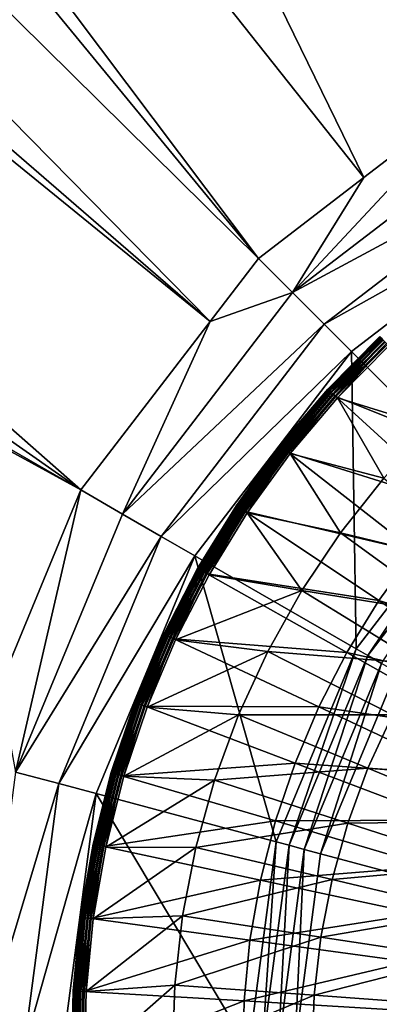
# Model space of a CAD drawing. Extents: x -922 to 922, y -424 to 424.
# Tile 44 of 71: x -39 to -26, y 2 to 39. Entities that reach past the tile are written whole.
import ezdxf

# ---------------------------------------------------------------- set-up
doc = ezdxf.new("R2010")
doc.units = 0
doc.linetypes.add('SOLIDLINE', pattern=[0])
doc.layers.add('Ablaufrosette_Modell_1', color=252, linetype='SOLIDLINE')
doc.layers.add('BE3C_Starlet_Oval_Sil_2740CFXXK', color=252, linetype='SOLIDLINE')

msp = doc.modelspace()

# ---------------------------------------------------------------- linework, layer by layer
at = {"layer": 'Ablaufrosette_Modell_1', "color": 252}
for points in [[(-25.6729, 27.324, 157.089), (-25.6769, 27.3283, 156.964), (-27.6702, 25.3081, 156.964)], [(-25.6769, 27.3283, 156.964), (-27.6517, 25.2912, 156.842), (-27.6702, 25.3081, 156.964)], [(-25.6729, 27.324, 157.089), (-27.6702, 25.3081, 156.964), (-27.6658, 25.3041, 157.089)], [(-25.648, 27.2975, 157.208), (-25.6729, 27.324, 157.089), (-27.6658, 25.3041, 157.089)], [(-25.648, 27.2975, 157.208), (-27.6658, 25.3041, 157.089), (-27.639, 25.2796, 157.208)], [(-25.6769, 27.3283, 156.964), (-25.6597, 27.31, 156.842), (-27.6517, 25.2912, 156.842)], [(-25.6597, 27.31, 156.842), (-27.6115, 25.2544, 156.729), (-27.6517, 25.2912, 156.842)], [(-25.6037, 27.2503, 157.315), (-25.648, 27.2975, 157.208), (-27.639, 25.2796, 157.208)], [(-25.6037, 27.2503, 157.315), (-27.639, 25.2796, 157.208), (-27.5913, 25.2359, 157.315)], [(-25.6597, 27.31, 156.842), (-25.6225, 27.2703, 156.729), (-27.6115, 25.2544, 156.729)], [(-25.6225, 27.2703, 156.729), (-27.5522, 25.2002, 156.634), (-27.6115, 25.2544, 156.729)], [(-25.5427, 27.1855, 157.403), (-25.6037, 27.2503, 157.315), (-27.5913, 25.2359, 157.315)], [(-25.6225, 27.2703, 156.729), (-25.5674, 27.2117, 156.634), (-27.5522, 25.2002, 156.634)], [(-25.5674, 27.2117, 156.634), (-27.4773, 25.1317, 156.561), (-27.5522, 25.2002, 156.634)], [(-25.5674, 27.2117, 156.634), (-25.4979, 27.1378, 156.561), (-27.4773, 25.1317, 156.561)], [(-25.5427, 27.1855, 157.403), (-27.5913, 25.2359, 157.315), (-27.5256, 25.1759, 157.403)], [(-25.4689, 27.1069, 157.466), (-25.5427, 27.1855, 157.403), (-27.5256, 25.1759, 157.403)], [(-25.4689, 27.1069, 157.466), (-27.5256, 25.1759, 157.403), (-27.446, 25.1031, 157.466)], [(-25.4979, 27.1378, 156.561), (-27.3915, 25.0532, 156.516), (-27.4773, 25.1317, 156.561)], [(-25.3867, 27.0194, 157.5), (-25.4689, 27.1069, 157.466), (-27.446, 25.1031, 157.466)], [(-25.3867, 27.0194, 157.5), (-27.446, 25.1031, 157.466), (-27.3575, 25.0221, 157.5)], [(-25.4979, 27.1378, 156.561), (-25.4183, 27.0531, 156.516), (-27.3915, 25.0532, 156.516)], [(-25.4183, 27.0531, 156.516), (-27.3001, 24.9696, 156.5), (-27.3915, 25.0532, 156.516)], [(-21.1812, 22.5434, 158.383), (-25.3867, 27.0194, 157.5), (-27.3575, 25.0221, 157.5)], [(-25.4183, 27.0531, 156.516), (-25.3335, 26.9628, 156.5), (-27.3001, 24.9696, 156.5)], [(-23.6962, 23.8558, 156.5), (-27.3001, 24.9696, 156.5), (-25.3335, 26.9628, 156.5)], [(-27.6658, 25.3041, 157.089), (-27.6702, 25.3081, 156.964), (-29.5049, 23.1429, 156.964)], [(-27.6702, 25.3081, 156.964), (-29.4852, 23.1275, 156.842), (-29.5049, 23.1429, 156.964)], [(-27.6658, 25.3041, 157.089), (-29.5049, 23.1429, 156.964), (-29.5003, 23.1393, 157.089)], [(-27.639, 25.2796, 157.208), (-27.6658, 25.3041, 157.089), (-29.5003, 23.1393, 157.089)], [(-27.6702, 25.3081, 156.964), (-27.6517, 25.2912, 156.842), (-29.4852, 23.1275, 156.842)], [(-27.639, 25.2796, 157.208), (-29.5003, 23.1393, 157.089), (-29.4717, 23.1169, 157.208)], [(-27.6517, 25.2912, 156.842), (-29.4424, 23.0939, 156.729), (-29.4852, 23.1275, 156.842)], [(-27.5913, 25.2359, 157.315), (-27.639, 25.2796, 157.208), (-29.4717, 23.1169, 157.208)], [(-27.5913, 25.2359, 157.315), (-29.4717, 23.1169, 157.208), (-29.4208, 23.077, 157.315)], [(-27.6517, 25.2912, 156.842), (-27.6115, 25.2544, 156.729), (-29.4424, 23.0939, 156.729)], [(-27.6115, 25.2544, 156.729), (-29.3791, 23.0443, 156.634), (-29.4424, 23.0939, 156.729)], [(-27.5256, 25.1759, 157.403), (-27.5913, 25.2359, 157.315), (-29.4208, 23.077, 157.315)], [(-27.5256, 25.1759, 157.403), (-29.4208, 23.077, 157.315), (-29.3508, 23.022, 157.403)], [(-27.6115, 25.2544, 156.729), (-27.5522, 25.2002, 156.634), (-29.3791, 23.0443, 156.634)], [(-27.5522, 25.2002, 156.634), (-29.2993, 22.9816, 156.561), (-29.3791, 23.0443, 156.634)], [(-27.446, 25.1031, 157.466), (-27.5256, 25.1759, 157.403), (-29.3508, 23.022, 157.403)], [(-27.446, 25.1031, 157.466), (-29.3508, 23.022, 157.403), (-29.2659, 22.9555, 157.466)], [(-27.5522, 25.2002, 156.634), (-27.4773, 25.1317, 156.561), (-29.2993, 22.9816, 156.561)], [(-27.4773, 25.1317, 156.561), (-29.2078, 22.9099, 156.516), (-29.2993, 22.9816, 156.561)], [(-27.3575, 25.0221, 157.5), (-27.446, 25.1031, 157.466), (-29.2659, 22.9555, 157.466)], [(-27.3575, 25.0221, 157.5), (-29.2659, 22.9555, 157.466), (-29.1715, 22.8814, 157.5)], [(-27.4773, 25.1317, 156.561), (-27.3915, 25.0532, 156.516), (-29.2078, 22.9099, 156.516)], [(-27.3915, 25.0532, 156.516), (-29.1103, 22.8334, 156.5), (-29.2078, 22.9099, 156.516)], [(-22.8255, 20.877, 158.383), (-27.3575, 25.0221, 157.5), (-29.1715, 22.8814, 157.5)], [(-27.3915, 25.0532, 156.516), (-27.3001, 24.9696, 156.5), (-29.1103, 22.8334, 156.5)], [(-25.5167, 21.8977, 156.5), (-29.1103, 22.8334, 156.5), (-27.3001, 24.9696, 156.5)], [(-21.1812, 22.5434, 158.383), (-27.3575, 25.0221, 157.5), (-22.8255, 20.877, 158.383)], [(-25.5167, 21.8977, 156.5), (-27.3001, 24.9696, 156.5), (-23.6962, 23.8558, 156.5)], [(-29.5003, 23.1393, 157.089), (-29.5049, 23.1429, 156.964), (-31.1707, 20.8452, 156.964)], [(-29.5049, 23.1429, 156.964), (-31.1499, 20.8313, 156.842), (-31.1707, 20.8452, 156.964)], [(-29.5003, 23.1393, 157.089), (-31.1707, 20.8452, 156.964), (-31.1658, 20.842, 157.089)], [(-29.4717, 23.1169, 157.208), (-29.5003, 23.1393, 157.089), (-31.1658, 20.842, 157.089)], [(-29.4717, 23.1169, 157.208), (-31.1658, 20.842, 157.089), (-31.1356, 20.8218, 157.208)], [(-29.5049, 23.1429, 156.964), (-29.4852, 23.1275, 156.842), (-31.1499, 20.8313, 156.842)], [(-29.4852, 23.1275, 156.842), (-31.1046, 20.8011, 156.729), (-31.1499, 20.8313, 156.842)], [(-29.4208, 23.077, 157.315), (-29.4717, 23.1169, 157.208), (-31.1356, 20.8218, 157.208)], [(-29.4208, 23.077, 157.315), (-31.1356, 20.8218, 157.208), (-31.0818, 20.7858, 157.315)], [(-29.4852, 23.1275, 156.842), (-29.4424, 23.0939, 156.729), (-31.1046, 20.8011, 156.729)], [(-29.4424, 23.0939, 156.729), (-31.0378, 20.7564, 156.634), (-31.1046, 20.8011, 156.729)], [(-29.3508, 23.022, 157.403), (-29.4208, 23.077, 157.315), (-31.0818, 20.7858, 157.315)], [(-29.4424, 23.0939, 156.729), (-29.3791, 23.0443, 156.634), (-31.0378, 20.7564, 156.634)], [(-29.3791, 23.0443, 156.634), (-30.9534, 20.7, 156.561), (-31.0378, 20.7564, 156.634)], [(-29.3791, 23.0443, 156.634), (-29.2993, 22.9816, 156.561), (-30.9534, 20.7, 156.561)], [(-29.3508, 23.022, 157.403), (-31.0818, 20.7858, 157.315), (-31.0078, 20.7363, 157.403)], [(-29.2659, 22.9555, 157.466), (-29.3508, 23.022, 157.403), (-31.0078, 20.7363, 157.403)], [(-29.2659, 22.9555, 157.466), (-31.0078, 20.7363, 157.403), (-30.9182, 20.6764, 157.466)], [(-29.2993, 22.9816, 156.561), (-30.8568, 20.6353, 156.516), (-30.9534, 20.7, 156.561)], [(-29.1715, 22.8814, 157.5), (-29.2659, 22.9555, 157.466), (-30.9182, 20.6764, 157.466)], [(-29.1715, 22.8814, 157.5), (-30.9182, 20.6764, 157.466), (-30.8185, 20.6097, 157.5)], [(-29.2993, 22.9816, 156.561), (-29.2078, 22.9099, 156.516), (-30.8568, 20.6353, 156.516)], [(-29.2078, 22.9099, 156.516), (-30.7538, 20.5665, 156.5), (-30.8568, 20.6353, 156.516)], [(-24.339, 19.0909, 158.383), (-29.1715, 22.8814, 157.5), (-30.8185, 20.6097, 157.5)], [(-29.2078, 22.9099, 156.516), (-29.1103, 22.8334, 156.5), (-30.7538, 20.5665, 156.5)], [(-27.1758, 19.8012, 156.5), (-30.7538, 20.5665, 156.5), (-29.1103, 22.8334, 156.5)], [(-22.8255, 20.877, 158.383), (-29.1715, 22.8814, 157.5), (-24.339, 19.0909, 158.383)], [(-27.1758, 19.8012, 156.5), (-29.1103, 22.8334, 156.5), (-25.5167, 21.8977, 156.5)], [(-25.5167, 21.8977, 156.5), (-21.4479, 18.406, 157.208), (-27.1758, 19.8012, 156.5)], [(-31.1658, 20.842, 157.089), (-31.1707, 20.8452, 156.964), (-32.6579, 18.4281, 156.964)], [(-31.1707, 20.8452, 156.964), (-32.6361, 18.4158, 156.842), (-32.6579, 18.4281, 156.964)], [(-31.1658, 20.842, 157.089), (-32.6579, 18.4281, 156.964), (-32.6528, 18.4253, 157.089)], [(-31.1356, 20.8218, 157.208), (-31.1658, 20.842, 157.089), (-32.6528, 18.4253, 157.089)], [(-31.1356, 20.8218, 157.208), (-32.6528, 18.4253, 157.089), (-32.6211, 18.4074, 157.208)], [(-31.1707, 20.8452, 156.964), (-31.1499, 20.8313, 156.842), (-32.6361, 18.4158, 156.842)], [(-31.1499, 20.8313, 156.842), (-32.5887, 18.3891, 156.729), (-32.6361, 18.4158, 156.842)], [(-31.0818, 20.7858, 157.315), (-31.1356, 20.8218, 157.208), (-32.6211, 18.4074, 157.208)], [(-31.0818, 20.7858, 157.315), (-32.6211, 18.4074, 157.208), (-32.5648, 18.3756, 157.315)], [(-31.1499, 20.8313, 156.842), (-31.1046, 20.8011, 156.729), (-32.5887, 18.3891, 156.729)], [(-31.1046, 20.8011, 156.729), (-32.5187, 18.3496, 156.634), (-32.5887, 18.3891, 156.729)], [(-31.0078, 20.7363, 157.403), (-31.0818, 20.7858, 157.315), (-32.5648, 18.3756, 157.315)], [(-31.1046, 20.8011, 156.729), (-31.0378, 20.7564, 156.634), (-32.5187, 18.3496, 156.634)], [(-31.0078, 20.7363, 157.403), (-32.5648, 18.3756, 157.315), (-32.4873, 18.3319, 157.403)], [(-31.0378, 20.7564, 156.634), (-32.4303, 18.2997, 156.561), (-32.5187, 18.3496, 156.634)], [(-30.9182, 20.6764, 157.466), (-31.0078, 20.7363, 157.403), (-32.4873, 18.3319, 157.403)], [(-30.9182, 20.6764, 157.466), (-32.4873, 18.3319, 157.403), (-32.3934, 18.2789, 157.466)], [(-31.0378, 20.7564, 156.634), (-30.9534, 20.7, 156.561), (-32.4303, 18.2997, 156.561)], [(-30.9534, 20.7, 156.561), (-32.3291, 18.2426, 156.516), (-32.4303, 18.2997, 156.561)], [(-30.8185, 20.6097, 157.5), (-30.9182, 20.6764, 157.466), (-32.3934, 18.2789, 157.466)], [(-30.8185, 20.6097, 157.5), (-32.3934, 18.2789, 157.466), (-32.2889, 18.2199, 157.5)], [(-30.9534, 20.7, 156.561), (-30.8568, 20.6353, 156.516), (-32.3291, 18.2426, 156.516)], [(-30.8568, 20.6353, 156.516), (-32.2212, 18.1817, 156.5), (-32.3291, 18.2426, 156.516)], [(-25.7131, 17.1955, 158.383), (-30.8185, 20.6097, 157.5), (-32.2889, 18.2199, 157.5)], [(-30.8568, 20.6353, 156.516), (-30.7538, 20.5665, 156.5), (-32.2212, 18.1817, 156.5)], [(-28.6631, 17.5795, 156.5), (-32.2212, 18.1817, 156.5), (-30.7538, 20.5665, 156.5)], [(-24.339, 19.0909, 158.383), (-30.8185, 20.6097, 157.5), (-25.7131, 17.1955, 158.383)], [(-28.6631, 17.5795, 156.5), (-30.7538, 20.5665, 156.5), (-27.1758, 19.8012, 156.5)], [(-27.1758, 19.8012, 156.5), (-22.8425, 16.6438, 157.208), (-28.6631, 17.5795, 156.5)], [(-27.1758, 19.8012, 156.5), (-21.4479, 18.406, 157.208), (-22.8425, 16.6438, 157.208)], [(-19.4907, 15.2881, 159.113), (-24.339, 19.0909, 158.383), (-25.7131, 17.1955, 158.383)], [(-32.6528, 18.4253, 157.089), (-32.6579, 18.4281, 156.964), (-33.9581, 15.9055, 156.964)], [(-32.6579, 18.4281, 156.964), (-33.9354, 15.8949, 156.842), (-33.9581, 15.9055, 156.964)], [(-32.6528, 18.4253, 157.089), (-33.9581, 15.9055, 156.964), (-33.9528, 15.903, 157.089)], [(-32.6211, 18.4074, 157.208), (-32.6528, 18.4253, 157.089), (-33.9528, 15.903, 157.089)], [(-32.6211, 18.4074, 157.208), (-33.9528, 15.903, 157.089), (-33.9198, 15.8876, 157.208)], [(-32.6579, 18.4281, 156.964), (-32.6361, 18.4158, 156.842), (-33.9354, 15.8949, 156.842)], [(-32.6361, 18.4158, 156.842), (-33.8861, 15.8718, 156.729), (-33.9354, 15.8949, 156.842)], [(-32.5648, 18.3756, 157.315), (-32.6211, 18.4074, 157.208), (-33.9198, 15.8876, 157.208)], [(-32.5648, 18.3756, 157.315), (-33.9198, 15.8876, 157.208), (-33.8613, 15.8601, 157.315)], [(-32.6361, 18.4158, 156.842), (-32.5887, 18.3891, 156.729), (-33.8861, 15.8718, 156.729)], [(-32.5887, 18.3891, 156.729), (-33.8133, 15.8377, 156.634), (-33.8861, 15.8718, 156.729)], [(-32.4873, 18.3319, 157.403), (-32.5648, 18.3756, 157.315), (-33.8613, 15.8601, 157.315)], [(-32.4873, 18.3319, 157.403), (-33.8613, 15.8601, 157.315), (-33.7807, 15.8224, 157.403)], [(-32.5887, 18.3891, 156.729), (-32.5187, 18.3496, 156.634), (-33.8133, 15.8377, 156.634)], [(-32.5187, 18.3496, 156.634), (-33.7214, 15.7946, 156.561), (-33.8133, 15.8377, 156.634)], [(-32.3934, 18.2789, 157.466), (-32.4873, 18.3319, 157.403), (-33.7807, 15.8224, 157.403)], [(-32.3934, 18.2789, 157.466), (-33.7807, 15.8224, 157.403), (-33.683, 15.7767, 157.466)], [(-32.5187, 18.3496, 156.634), (-32.4303, 18.2997, 156.561), (-33.7214, 15.7946, 156.561)], [(-32.4303, 18.2997, 156.561), (-33.6161, 15.7453, 156.516), (-33.7214, 15.7946, 156.561)], [(-32.2889, 18.2199, 157.5), (-32.3934, 18.2789, 157.466), (-33.683, 15.7767, 157.466)], [(-32.2889, 18.2199, 157.5), (-33.683, 15.7767, 157.466), (-33.5743, 15.7257, 157.5)], [(-32.4303, 18.2997, 156.561), (-32.3291, 18.2426, 156.516), (-33.6161, 15.7453, 156.516)], [(-32.3291, 18.2426, 156.516), (-33.5039, 15.6928, 156.5), (-33.6161, 15.7453, 156.516)], [(-26.9399, 15.2016, 158.383), (-32.2889, 18.2199, 157.5), (-33.5743, 15.7257, 157.5)], [(-32.3291, 18.2426, 156.516), (-32.2212, 18.1817, 156.5), (-33.5039, 15.6928, 156.5)], [(-28.6631, 17.5795, 156.5), (-33.5039, 15.6928, 156.5), (-32.2212, 18.1817, 156.5)], [(-25.7131, 17.1955, 158.383), (-32.2889, 18.2199, 157.5), (-26.9399, 15.2016, 158.383)], [(-29.9692, 15.2466, 156.5), (-33.5039, 15.6928, 156.5), (-28.6631, 17.5795, 156.5)], [(-28.6631, 17.5795, 156.5), (-24.0926, 14.7764, 157.208), (-29.9692, 15.2466, 156.5)], [(-28.6631, 17.5795, 156.5), (-22.8425, 16.6438, 157.208), (-24.0926, 14.7764, 157.208)], [(-20.5911, 13.7702, 159.113), (-25.7131, 17.1955, 158.383), (-26.9399, 15.2016, 158.383)], [(-19.4907, 15.2881, 159.113), (-25.7131, 17.1955, 158.383), (-20.5911, 13.7702, 159.113)], [(-33.9528, 15.903, 157.089), (-33.9581, 15.9055, 156.964), (-35.0637, 13.2917, 156.964)], [(-33.9581, 15.9055, 156.964), (-35.0403, 13.2828, 156.842), (-35.0637, 13.2917, 156.964)], [(-33.9528, 15.903, 157.089), (-35.0637, 13.2917, 156.964), (-35.0583, 13.2897, 157.089)], [(-33.9198, 15.8876, 157.208), (-33.9528, 15.903, 157.089), (-35.0583, 13.2897, 157.089)], [(-33.9198, 15.8876, 157.208), (-35.0583, 13.2897, 157.089), (-35.0243, 13.2768, 157.208)], [(-33.9581, 15.9055, 156.964), (-33.9354, 15.8949, 156.842), (-35.0403, 13.2828, 156.842)], [(-33.9354, 15.8949, 156.842), (-34.9894, 13.2636, 156.729), (-35.0403, 13.2828, 156.842)], [(-33.8613, 15.8601, 157.315), (-33.9198, 15.8876, 157.208), (-35.0243, 13.2768, 157.208)], [(-33.9354, 15.8949, 156.842), (-33.8861, 15.8718, 156.729), (-34.9894, 13.2636, 156.729)], [(-33.8861, 15.8718, 156.729), (-34.9142, 13.2351, 156.634), (-34.9894, 13.2636, 156.729)], [(-33.8861, 15.8718, 156.729), (-33.8133, 15.8377, 156.634), (-34.9142, 13.2351, 156.634)], [(-33.8613, 15.8601, 157.315), (-35.0243, 13.2768, 157.208), (-34.9638, 13.2538, 157.315)], [(-33.7807, 15.8224, 157.403), (-33.8613, 15.8601, 157.315), (-34.9638, 13.2538, 157.315)], [(-33.7807, 15.8224, 157.403), (-34.9638, 13.2538, 157.315), (-34.8806, 13.2223, 157.403)], [(-33.8133, 15.8377, 156.634), (-34.8194, 13.1991, 156.561), (-34.9142, 13.2351, 156.634)], [(-33.683, 15.7767, 157.466), (-33.7807, 15.8224, 157.403), (-34.8806, 13.2223, 157.403)], [(-33.683, 15.7767, 157.466), (-34.8806, 13.2223, 157.403), (-34.7797, 13.1841, 157.466)], [(-33.8133, 15.8377, 156.634), (-33.7214, 15.7946, 156.561), (-34.8194, 13.1991, 156.561)], [(-33.7214, 15.7946, 156.561), (-34.7107, 13.1579, 156.516), (-34.8194, 13.1991, 156.561)], [(-33.5743, 15.7257, 157.5), (-33.683, 15.7767, 157.466), (-34.7797, 13.1841, 157.466)], [(-33.5743, 15.7257, 157.5), (-34.7797, 13.1841, 157.466), (-34.6675, 13.1415, 157.5)], [(-33.7214, 15.7946, 156.561), (-33.6161, 15.7453, 156.516), (-34.7107, 13.1579, 156.516)], [(-33.6161, 15.7453, 156.516), (-34.5948, 13.114, 156.5), (-34.7107, 13.1579, 156.516)], [(-28.0125, 13.1206, 158.383), (-33.5743, 15.7257, 157.5), (-34.6675, 13.1415, 157.5)], [(-33.6161, 15.7453, 156.516), (-33.5039, 15.6928, 156.5), (-34.5948, 13.114, 156.5)], [(-29.9692, 15.2466, 156.5), (-34.5948, 13.114, 156.5), (-33.5039, 15.6928, 156.5)], [(-26.9399, 15.2016, 158.383), (-33.5743, 15.7257, 157.5), (-28.0125, 13.1206, 158.383)], [(-31.0858, 12.8174, 156.5), (-34.5948, 13.114, 156.5), (-29.9692, 15.2466, 156.5)], [(-29.9692, 15.2466, 156.5), (-25.1905, 12.8155, 157.208), (-31.0858, 12.8174, 156.5)], [(-29.9692, 15.2466, 156.5), (-24.0926, 14.7764, 157.208), (-25.1905, 12.8155, 157.208)], [(-21.5736, 12.1735, 159.113), (-26.9399, 15.2016, 158.383), (-28.0125, 13.1206, 158.383)], [(-20.5911, 13.7702, 159.113), (-26.9399, 15.2016, 158.383), (-21.5736, 12.1735, 159.113)], [(-35.0583, 13.2897, 157.089), (-35.0637, 13.2917, 156.964), (-35.9686, 10.6018, 156.964)], [(-35.0637, 13.2917, 156.964), (-35.9445, 10.5947, 156.842), (-35.9686, 10.6018, 156.964)], [(-35.0583, 13.2897, 157.089), (-35.9686, 10.6018, 156.964), (-35.963, 10.6002, 157.089)], [(-35.0243, 13.2768, 157.208), (-35.0583, 13.2897, 157.089), (-35.963, 10.6002, 157.089)], [(-35.0243, 13.2768, 157.208), (-35.963, 10.6002, 157.089), (-35.9281, 10.5899, 157.208)], [(-35.0637, 13.2917, 156.964), (-35.0403, 13.2828, 156.842), (-35.9445, 10.5947, 156.842)], [(-35.0403, 13.2828, 156.842), (-35.8923, 10.5794, 156.729), (-35.9445, 10.5947, 156.842)], [(-34.9638, 13.2538, 157.315), (-35.0243, 13.2768, 157.208), (-35.9281, 10.5899, 157.208)], [(-34.9638, 13.2538, 157.315), (-35.9281, 10.5899, 157.208), (-35.866, 10.5716, 157.315)], [(-35.0403, 13.2828, 156.842), (-34.9894, 13.2636, 156.729), (-35.8923, 10.5794, 156.729)], [(-34.9894, 13.2636, 156.729), (-35.8152, 10.5566, 156.634), (-35.8923, 10.5794, 156.729)], [(-34.8806, 13.2223, 157.403), (-34.9638, 13.2538, 157.315), (-35.866, 10.5716, 157.315)], [(-34.8806, 13.2223, 157.403), (-35.866, 10.5716, 157.315), (-35.7806, 10.5464, 157.403)], [(-34.9894, 13.2636, 156.729), (-34.9142, 13.2351, 156.634), (-35.8152, 10.5566, 156.634)], [(-34.9142, 13.2351, 156.634), (-35.7179, 10.5279, 156.561), (-35.8152, 10.5566, 156.634)], [(-34.7797, 13.1841, 157.466), (-34.8806, 13.2223, 157.403), (-35.7806, 10.5464, 157.403)], [(-34.9142, 13.2351, 156.634), (-34.8194, 13.1991, 156.561), (-35.7179, 10.5279, 156.561)], [(-34.7797, 13.1841, 157.466), (-35.7806, 10.5464, 157.403), (-35.6772, 10.516, 157.466)], [(-34.8194, 13.1991, 156.561), (-35.6064, 10.4951, 156.516), (-35.7179, 10.5279, 156.561)], [(-34.6675, 13.1415, 157.5), (-34.7797, 13.1841, 157.466), (-35.6772, 10.516, 157.466)], [(-34.6675, 13.1415, 157.5), (-35.6772, 10.516, 157.466), (-35.5621, 10.482, 157.5)], [(-34.8194, 13.1991, 156.561), (-34.7107, 13.1579, 156.516), (-35.6064, 10.4951, 156.516)], [(-34.7107, 13.1579, 156.516), (-35.4875, 10.46, 156.5), (-35.6064, 10.4951, 156.516)], [(-28.9245, 10.9645, 158.383), (-34.6675, 13.1415, 157.5), (-35.5621, 10.482, 157.5)], [(-34.7107, 13.1579, 156.516), (-34.5948, 13.114, 156.5), (-35.4875, 10.46, 156.5)], [(-31.0858, 12.8174, 156.5), (-35.4875, 10.46, 156.5), (-34.5948, 13.114, 156.5)], [(-28.0125, 13.1206, 158.383), (-34.6675, 13.1415, 157.5), (-28.9245, 10.9645, 158.383)], [(-22.4325, 10.507, 159.113), (-28.0125, 13.1206, 158.383), (-28.9245, 10.9645, 158.383)], [(-21.5736, 12.1735, 159.113), (-28.0125, 13.1206, 158.383), (-22.4325, 10.507, 159.113)], [(-32.0059, 10.3071, 156.5), (-35.4875, 10.46, 156.5), (-31.0858, 12.8174, 156.5)], [(-31.0858, 12.8174, 156.5), (-26.129, 10.7736, 157.208), (-32.0059, 10.3071, 156.5)], [(-31.0858, 12.8174, 156.5), (-25.1905, 12.8155, 157.208), (-26.129, 10.7736, 157.208)], [(-25.1905, 12.8155, 157.208), (-20.3992, 10.3779, 157.798), (-26.129, 10.7736, 157.208)], [(-28.9245, 10.9645, 158.383), (-35.5621, 10.482, 157.5), (-29.6709, 8.74559, 158.383)], [(-23.1629, 8.78042, 159.113), (-28.9245, 10.9645, 158.383), (-29.6709, 8.74559, 158.383)], [(-22.4325, 10.507, 159.113), (-28.9245, 10.9645, 158.383), (-23.1629, 8.78042, 159.113)], [(-35.963, 10.6002, 157.089), (-35.9686, 10.6018, 156.964), (-36.6674, 7.85121, 156.964)], [(-35.9686, 10.6018, 156.964), (-36.6429, 7.84597, 156.842), (-36.6674, 7.85121, 156.964)], [(-35.963, 10.6002, 157.089), (-36.6674, 7.85121, 156.964), (-36.6616, 7.84999, 157.089)], [(-35.9281, 10.5899, 157.208), (-35.963, 10.6002, 157.089), (-36.6616, 7.84999, 157.089)], [(-35.9281, 10.5899, 157.208), (-36.6616, 7.84999, 157.089), (-36.6261, 7.84237, 157.208)], [(-35.9686, 10.6018, 156.964), (-35.9445, 10.5947, 156.842), (-36.6429, 7.84597, 156.842)], [(-35.9445, 10.5947, 156.842), (-36.5896, 7.83457, 156.729), (-36.6429, 7.84597, 156.842)], [(-35.866, 10.5716, 157.315), (-35.9281, 10.5899, 157.208), (-36.6261, 7.84237, 157.208)], [(-35.9445, 10.5947, 156.842), (-35.8923, 10.5794, 156.729), (-36.5896, 7.83457, 156.729)], [(-35.8923, 10.5794, 156.729), (-36.511, 7.81774, 156.634), (-36.5896, 7.83457, 156.729)], [(-35.8923, 10.5794, 156.729), (-35.8152, 10.5566, 156.634), (-36.511, 7.81774, 156.634)], [(-32.0059, 10.3071, 156.5), (-26.129, 10.7736, 157.208), (-26.9024, 8.66358, 157.208)], [(-26.129, 10.7736, 157.208), (-21.1592, 8.72442, 157.798), (-26.9024, 8.66358, 157.208)], [(-26.129, 10.7736, 157.208), (-20.3992, 10.3779, 157.798), (-21.1592, 8.72442, 157.798)], [(-35.866, 10.5716, 157.315), (-36.6261, 7.84237, 157.208), (-36.5628, 7.82882, 157.315)], [(-35.7806, 10.5464, 157.403), (-35.866, 10.5716, 157.315), (-36.5628, 7.82882, 157.315)], [(-35.7806, 10.5464, 157.403), (-36.5628, 7.82882, 157.315), (-36.4758, 7.81019, 157.403)], [(-35.8152, 10.5566, 156.634), (-36.4118, 7.79649, 156.561), (-36.511, 7.81774, 156.634)], [(-35.6772, 10.516, 157.466), (-35.7806, 10.5464, 157.403), (-36.4758, 7.81019, 157.403)], [(-35.6772, 10.516, 157.466), (-36.4758, 7.81019, 157.403), (-36.3703, 7.78762, 157.466)], [(-35.8152, 10.5566, 156.634), (-35.7179, 10.5279, 156.561), (-36.4118, 7.79649, 156.561)], [(-35.7179, 10.5279, 156.561), (-36.2981, 7.77215, 156.516), (-36.4118, 7.79649, 156.561)], [(-35.5621, 10.482, 157.5), (-35.6772, 10.516, 157.466), (-36.3703, 7.78762, 157.466)], [(-35.5621, 10.482, 157.5), (-36.3703, 7.78762, 157.466), (-36.253, 7.76249, 157.5)], [(-35.7179, 10.5279, 156.561), (-35.6064, 10.4951, 156.516), (-36.2981, 7.77215, 156.516)], [(-35.6064, 10.4951, 156.516), (-36.177, 7.74621, 156.5), (-36.2981, 7.77215, 156.516)], [(-29.6709, 8.74559, 158.383), (-35.5621, 10.482, 157.5), (-36.253, 7.76249, 157.5)], [(-35.6064, 10.4951, 156.516), (-35.4875, 10.46, 156.5), (-36.177, 7.74621, 156.5)], [(-32.0059, 10.3071, 156.5), (-36.177, 7.74621, 156.5), (-35.4875, 10.46, 156.5)], [(-32.7236, 7.73164, 156.5), (-36.177, 7.74621, 156.5), (-32.0059, 10.3071, 156.5)], [(-32.0059, 10.3071, 156.5), (-26.9024, 8.66358, 157.208), (-32.7236, 7.73164, 156.5)], [(-29.6709, 8.74559, 158.383), (-36.253, 7.76249, 157.5), (-30.2474, 6.47657, 158.383)], [(-23.7606, 7.00349, 159.113), (-29.6709, 8.74559, 158.383), (-30.2474, 6.47657, 158.383)], [(-23.1629, 8.78042, 159.113), (-29.6709, 8.74559, 158.383), (-23.7606, 7.00349, 159.113)], [(-26.9024, 8.66358, 157.208), (-21.1592, 8.72442, 157.798), (-21.7855, 7.01574, 157.798)], [(-32.7236, 7.73164, 156.5), (-26.9024, 8.66358, 157.208), (-27.5057, 6.49879, 157.208)], [(-27.5057, 6.49879, 157.208), (-26.9024, 8.66358, 157.208), (-21.7855, 7.01574, 157.798)], [(-36.6616, 7.84999, 157.089), (-36.6674, 7.85121, 156.964), (-37.1561, 5.05562, 156.964)], [(-36.6674, 7.85121, 156.964), (-37.1313, 5.05224, 156.842), (-37.1561, 5.05562, 156.964)], [(-36.6616, 7.84999, 157.089), (-37.1561, 5.05562, 156.964), (-37.1503, 5.05483, 157.089)], [(-36.6261, 7.84237, 157.208), (-36.6616, 7.84999, 157.089), (-37.1503, 5.05483, 157.089)], [(-36.6261, 7.84237, 157.208), (-37.1503, 5.05483, 157.089), (-37.1143, 5.04993, 157.208)], [(-36.6674, 7.85121, 156.964), (-36.6429, 7.84597, 156.842), (-37.1313, 5.05224, 156.842)], [(-36.6429, 7.84597, 156.842), (-37.0774, 5.04491, 156.729), (-37.1313, 5.05224, 156.842)], [(-36.5628, 7.82882, 157.315), (-36.6261, 7.84237, 157.208), (-37.1143, 5.04993, 157.208)], [(-36.5628, 7.82882, 157.315), (-37.1143, 5.04993, 157.208), (-37.0502, 5.0412, 157.315)], [(-36.6429, 7.84597, 156.842), (-36.5896, 7.83457, 156.729), (-37.0774, 5.04491, 156.729)], [(-36.5896, 7.83457, 156.729), (-36.9977, 5.03406, 156.634), (-37.0774, 5.04491, 156.729)], [(-36.4758, 7.81019, 157.403), (-36.5628, 7.82882, 157.315), (-37.0502, 5.0412, 157.315)], [(-36.4758, 7.81019, 157.403), (-37.0502, 5.0412, 157.315), (-36.962, 5.02921, 157.403)], [(-36.5896, 7.83457, 156.729), (-36.511, 7.81774, 156.634), (-36.9977, 5.03406, 156.634)], [(-36.511, 7.81774, 156.634), (-36.8972, 5.02038, 156.561), (-36.9977, 5.03406, 156.634)], [(-36.3703, 7.78762, 157.466), (-36.4758, 7.81019, 157.403), (-36.962, 5.02921, 157.403)], [(-36.3703, 7.78762, 157.466), (-36.962, 5.02921, 157.403), (-36.8552, 5.01467, 157.466)], [(-36.511, 7.81774, 156.634), (-36.4118, 7.79649, 156.561), (-36.8972, 5.02038, 156.561)], [(-36.4118, 7.79649, 156.561), (-36.782, 5.00471, 156.516), (-36.8972, 5.02038, 156.561)], [(-36.253, 7.76249, 157.5), (-36.3703, 7.78762, 157.466), (-36.8552, 5.01467, 157.466)], [(-36.253, 7.76249, 157.5), (-36.8552, 5.01467, 157.466), (-36.7362, 4.99849, 157.5)], [(-36.4118, 7.79649, 156.561), (-36.2981, 7.77215, 156.516), (-36.782, 5.00471, 156.516)], [(-36.2981, 7.77215, 156.516), (-36.6592, 4.988, 156.5), (-36.782, 5.00471, 156.516)], [(-30.2474, 6.47657, 158.383), (-36.253, 7.76249, 157.5), (-36.7362, 4.99849, 157.5)], [(-36.2981, 7.77215, 156.516), (-36.177, 7.74621, 156.5), (-36.6592, 4.988, 156.5)], [(-32.7236, 7.73164, 156.5), (-36.6592, 4.988, 156.5), (-36.177, 7.74621, 156.5)], [(-33.2344, 5.1073, 156.5), (-36.6592, 4.988, 156.5), (-32.7236, 7.73164, 156.5)], [(-32.7236, 7.73164, 156.5), (-27.5057, 6.49879, 157.208), (-33.2344, 5.1073, 156.5)], [(-23.7606, 7.00349, 159.113), (-30.2474, 6.47657, 158.383), (-24.2222, 5.18645, 159.113)], [(-27.5057, 6.49879, 157.208), (-21.7855, 7.01574, 157.798), (-22.274, 5.26271, 157.798)], [(-30.2474, 6.47657, 158.383), (-36.7362, 4.99849, 157.5), (-30.6506, 4.17045, 158.383)], [(-33.2344, 5.1073, 156.5), (-27.5057, 6.49879, 157.208), (-27.9351, 4.29292, 157.208)], [(-24.2222, 5.18645, 159.113), (-30.2474, 6.47657, 158.383), (-30.6506, 4.17045, 158.383)], [(-27.5057, 6.49879, 157.208), (-22.274, 5.26271, 157.798), (-27.9351, 4.29292, 157.208)], [(-37.1503, 5.05483, 157.089), (-37.1561, 5.05562, 156.964), (-37.4321, 2.23107, 156.964)], [(-37.1561, 5.05562, 156.964), (-37.407, 2.22958, 156.842), (-37.4321, 2.23107, 156.964)], [(-37.1503, 5.05483, 157.089), (-37.4321, 2.23107, 156.964), (-37.4262, 2.23072, 157.089)], [(-37.1143, 5.04993, 157.208), (-37.1503, 5.05483, 157.089), (-37.4262, 2.23072, 157.089)], [(-37.1143, 5.04993, 157.208), (-37.4262, 2.23072, 157.089), (-37.3899, 2.22856, 157.208)], [(-37.1561, 5.05562, 156.964), (-37.1313, 5.05224, 156.842), (-37.407, 2.22958, 156.842)], [(-37.1313, 5.05224, 156.842), (-37.3527, 2.22634, 156.729), (-37.407, 2.22958, 156.842)], [(-37.0502, 5.0412, 157.315), (-37.1143, 5.04993, 157.208), (-37.3899, 2.22856, 157.208)], [(-37.0502, 5.0412, 157.315), (-37.3899, 2.22856, 157.208), (-37.3253, 2.22471, 157.315)], [(-37.1313, 5.05224, 156.842), (-37.0774, 5.04491, 156.729), (-37.3527, 2.22634, 156.729)], [(-37.0774, 5.04491, 156.729), (-37.2725, 2.22156, 156.634), (-37.3527, 2.22634, 156.729)], [(-36.962, 5.02921, 157.403), (-37.0502, 5.0412, 157.315), (-37.3253, 2.22471, 157.315)], [(-36.962, 5.02921, 157.403), (-37.3253, 2.22471, 157.315), (-37.2365, 2.21941, 157.403)], [(-37.0774, 5.04491, 156.729), (-36.9977, 5.03406, 156.634), (-37.2725, 2.22156, 156.634)], [(-36.9977, 5.03406, 156.634), (-37.1712, 2.21552, 156.561), (-37.2725, 2.22156, 156.634)], [(-36.8552, 5.01467, 157.466), (-36.962, 5.02921, 157.403), (-37.2365, 2.21941, 157.403)], [(-36.8552, 5.01467, 157.466), (-37.2365, 2.21941, 157.403), (-37.1289, 2.213, 157.466)], [(-36.9977, 5.03406, 156.634), (-36.8972, 5.02038, 156.561), (-37.1712, 2.21552, 156.561)], [(-36.8972, 5.02038, 156.561), (-37.0551, 2.2086, 156.516), (-37.1712, 2.21552, 156.561)], [(-36.7362, 4.99849, 157.5), (-36.8552, 5.01467, 157.466), (-37.1289, 2.213, 157.466)], [(-36.7362, 4.99849, 157.5), (-37.1289, 2.213, 157.466), (-37.0091, 2.20586, 157.5)], [(-36.8972, 5.02038, 156.561), (-36.782, 5.00471, 156.516), (-37.0551, 2.2086, 156.516)], [(-36.782, 5.00471, 156.516), (-36.9314, 2.20123, 156.5), (-37.0551, 2.2086, 156.516)], [(-30.6506, 4.17045, 158.383), (-36.7362, 4.99849, 157.5), (-37.0091, 2.20586, 157.5)], [(-33.5351, 2.45067, 156.5), (-36.9314, 2.20123, 156.5), (-33.2344, 5.1073, 156.5)], [(-33.2344, 5.1073, 156.5), (-36.9314, 2.20123, 156.5), (-36.6592, 4.988, 156.5)], [(-36.782, 5.00471, 156.516), (-36.6592, 4.988, 156.5), (-36.9314, 2.20123, 156.5)], [(-33.2344, 5.1073, 156.5), (-27.9351, 4.29292, 157.208), (-33.5351, 2.45067, 156.5)], [(-24.2222, 5.18645, 159.113), (-30.6506, 4.17045, 158.383), (-24.5451, 3.33971, 159.113)], [(-27.9351, 4.29292, 157.208), (-22.274, 5.26271, 157.798), (-22.6217, 3.47639, 157.798)], [(-30.6506, 4.17045, 158.383), (-37.0091, 2.20586, 157.5), (-30.8782, 1.84044, 158.383)], [(-33.5351, 2.45067, 156.5), (-27.9351, 4.29292, 157.208), (-28.1878, 2.0599, 157.208)], [(-24.5451, 3.33971, 159.113), (-30.6506, 4.17045, 158.383), (-30.8782, 1.84044, 158.383)], [(-27.9351, 4.29292, 157.208), (-22.6217, 3.47639, 157.798), (-28.1878, 2.0599, 157.208)], [(-28.1878, 2.0599, 157.208), (-22.6217, 3.47639, 157.798), (-22.8264, 1.6681, 157.798)], [(-24.5451, 3.33971, 159.113), (-30.8782, 1.84044, 158.383), (-24.7273, 1.47383, 159.113)], [(-33.6238, -0.22145, 156.5), (-36.9921, -0.59815, 156.5), (-33.5351, 2.45067, 156.5)], [(-33.5351, 2.45067, 156.5), (-36.9921, -0.59815, 156.5), (-36.9314, 2.20123, 156.5)], [(-33.5351, 2.45067, 156.5), (-28.1878, 2.0599, 157.208), (-33.6238, -0.22145, 156.5)], [(-37.4262, 2.23072, 157.089), (-37.4321, 2.23107, 156.964), (-37.4936, -0.60626, 156.964)], [(-37.4321, 2.23107, 156.964), (-37.4685, -0.60586, 156.842), (-37.4936, -0.60626, 156.964)], [(-37.4262, 2.23072, 157.089), (-37.4936, -0.60626, 156.964), (-37.4877, -0.60616, 157.089)], [(-37.3899, 2.22856, 157.208), (-37.4262, 2.23072, 157.089), (-37.4877, -0.60616, 157.089)], [(-37.3899, 2.22856, 157.208), (-37.4877, -0.60616, 157.089), (-37.4514, -0.60558, 157.208)], [(-37.4321, 2.23107, 156.964), (-37.407, 2.22958, 156.842), (-37.4685, -0.60586, 156.842)], [(-37.407, 2.22958, 156.842), (-37.4141, -0.60497, 156.729), (-37.4685, -0.60586, 156.842)], [(-37.3253, 2.22471, 157.315), (-37.3899, 2.22856, 157.208), (-37.4514, -0.60558, 157.208)], [(-37.3253, 2.22471, 157.315), (-37.4514, -0.60558, 157.208), (-37.3867, -0.60453, 157.315)], [(-37.407, 2.22958, 156.842), (-37.3527, 2.22634, 156.729), (-37.4141, -0.60497, 156.729)], [(-37.3527, 2.22634, 156.729), (-37.3337, -0.60367, 156.634), (-37.4141, -0.60497, 156.729)], [(-37.2365, 2.21941, 157.403), (-37.3253, 2.22471, 157.315), (-37.3867, -0.60453, 157.315)], [(-37.2365, 2.21941, 157.403), (-37.3867, -0.60453, 157.315), (-37.2977, -0.60309, 157.403)], [(-37.3527, 2.22634, 156.729), (-37.2725, 2.22156, 156.634), (-37.3337, -0.60367, 156.634)], [(-37.2725, 2.22156, 156.634), (-37.2323, -0.60203, 156.561), (-37.3337, -0.60367, 156.634)], [(-37.1289, 2.213, 157.466), (-37.2365, 2.21941, 157.403), (-37.2977, -0.60309, 157.403)], [(-37.1289, 2.213, 157.466), (-37.2977, -0.60309, 157.403), (-37.1899, -0.60135, 157.466)], [(-37.2725, 2.22156, 156.634), (-37.1712, 2.21552, 156.561), (-37.2323, -0.60203, 156.561)], [(-37.1712, 2.21552, 156.561), (-37.116, -0.60015, 156.516), (-37.2323, -0.60203, 156.561)], [(-37.0091, 2.20586, 157.5), (-37.1289, 2.213, 157.466), (-37.1899, -0.60135, 157.466)], [(-37.0091, 2.20586, 157.5), (-37.1899, -0.60135, 157.466), (-37.0699, -0.59941, 157.5)], [(-37.1712, 2.21552, 156.561), (-37.0551, 2.2086, 156.516), (-37.116, -0.60015, 156.516)], [(-37.0551, 2.2086, 156.516), (-36.9921, -0.59815, 156.5), (-37.116, -0.60015, 156.516)], [(-30.8782, 1.84044, 158.383), (-37.0091, 2.20586, 157.5), (-37.0699, -0.59941, 157.5)], [(-37.0551, 2.2086, 156.516), (-36.9314, 2.20123, 156.5), (-36.9921, -0.59815, 156.5)], [(-33.6238, -0.22145, 156.5), (-28.1878, 2.0599, 157.208), (-28.2624, -0.18613, 157.208)], [(-28.1878, 2.0599, 157.208), (-22.8264, 1.6681, 157.798), (-28.2624, -0.18613, 157.208)], [(-30.8782, 1.84044, 158.383), (-37.0699, -0.59941, 157.5), (-30.9289, -0.50011, 158.383)], [(-24.7273, 1.47383, 159.113), (-30.8782, 1.84044, 158.383), (-30.9289, -0.50011, 158.383)]]:
    msp.add_3dface(points, dxfattribs=at)
at = {"layer": 'BE3C_Starlet_Oval_Sil_2740CFXXK', "color": 252}
for points in [[(-128.149, -322.328), (-97.939, 322.344), (0.00144, -322.319)], [(0.00144, -322.319), (-97.939, 322.344), (0, 322.319)], [(-150.75, 190.482, 164.579), (-26.2859, 33.4182, 157.567), (-103.151, 190.919, 163.651)], [(-103.151, 190.919, 163.651), (-21.4406, 37.1361, 157.567), (-98.7083, 190.947, 163.595)], [(-103.151, 190.919, 163.651), (-26.2859, 33.4182, 157.567), (-21.4406, 37.1361, 157.567)], [(-21.4406, 37.1361, 157.567), (-19.5658, 37.9127, 157.567), (-98.7083, 190.947, 163.595)], [(-98.7083, 190.947, 163.595), (-19.5658, 37.9127, 157.567), (-12.0346, 41.0322, 157.567)], [(-161.902, 190.379, 164.797), (-177.585, 175.84, 164.797), (-30.3215, 30.3215, 157.567)], [(-161.902, 190.379, 164.797), (-30.3215, 30.3215, 157.567), (-150.75, 190.482, 164.579)], [(-150.75, 190.482, 164.579), (-30.3215, 30.3215, 157.567), (-26.2859, 33.4182, 157.567)], [(-177.585, 175.84, 164.797), (-188.715, 163.517, 164.797), (-32.1765, 27.904, 157.567)], [(-30.3215, 30.3215, 157.567), (-177.585, 175.84, 164.797), (-32.1765, 27.904, 157.567)], [(-32.1765, 27.904, 157.567), (-188.715, 163.517, 164.797), (-192.96, 158.817, 164.797)], [(-37.1361, 21.4406, 157.567), (-192.96, 158.817, 164.797), (-206.709, 140.456, 164.797)], [(-32.1765, 27.904, 157.567), (-192.96, 158.817, 164.797), (-37.1361, 21.4406, 157.567)], [(-37.1361, 21.4406, 157.567), (-206.709, 140.456, 164.797), (-216.286, 124.867, 164.797)], [(-218.716, 120.911, 164.797), (-37.1361, 21.4406, 157.567), (-216.286, 124.867, 164.797)], [(-218.716, 120.911, 164.797), (-40.2539, 13.9137, 157.567), (-37.1361, 21.4406, 157.567)], [(-29.0152, 29.0152, 157.269), (-20.5168, 35.5362, 157.269), (-21.4406, 37.1361, 157.567)], [(-29.0152, 29.0152, 157.269), (-21.4406, 37.1361, 157.567), (-26.2859, 33.4182, 157.567)], [(-19.6588, 34.05, 156.523), (-20.5168, 35.5362, 157.269), (-29.0152, 29.0152, 157.269)], [(-27.8017, 27.8017, 156.523), (-19.6588, 34.05, 156.523), (-29.0152, 29.0152, 157.269)], [(-27.8017, 27.8017, 156.523), (-18.9198, 32.77, 155.375), (-19.6588, 34.05, 156.523)], [(-26.2859, 33.4182, 157.567), (-30.3215, 30.3215, 157.567), (-29.0152, 29.0152, 157.269)], [(-26.7566, 26.7566, 155.375), (-18.9198, 32.77, 155.375), (-27.8017, 27.8017, 156.523)], [(-21.7058, 21.7058, 148.232), (-18.9198, 32.77, 155.375), (-26.7566, 26.7566, 155.375)], [(-29.0152, 29.0152, 157.269), (-30.3215, 30.3215, 157.567), (-32.1765, 27.904, 157.567)], [(-35.5362, 20.5168, 157.269), (-27.8017, 27.8017, 156.523), (-29.0152, 29.0152, 157.269)], [(-29.0152, 29.0152, 157.269), (-32.1765, 27.904, 157.567), (-35.5362, 20.5168, 157.269)], [(-35.5362, 20.5168, 157.269), (-32.1765, 27.904, 157.567), (-37.1361, 21.4406, 157.567)], [(-34.05, 19.6588, 156.523), (-27.8017, 27.8017, 156.523), (-35.5362, 20.5168, 157.269)], [(-34.05, 19.6588, 156.523), (-26.7566, 26.7566, 155.375), (-27.8017, 27.8017, 156.523)], [(-32.77, 18.9198, 155.375), (-26.7566, 26.7566, 155.375), (-34.05, 19.6588, 156.523)], [(-26.5841, 15.3483, 148.232), (-26.7566, 26.7566, 155.375), (-32.77, 18.9198, 155.375)], [(-21.7058, 21.7058, 148.232), (-26.7566, 26.7566, 155.375), (-26.5841, 15.3483, 148.232)], [(-26.1357, 15.0895, 147.835), (-21.7058, 21.7058, 148.232), (-26.5841, 15.3483, 148.232)], [(-21.3397, 21.3397, 147.835), (-21.7058, 21.7058, 148.232), (-26.1357, 15.0895, 147.835)], [(-39.6355, 10.6203, 157.269), (-37.1361, 21.4406, 157.567), (-40.2539, 13.9137, 157.567)], [(-35.5362, 20.5168, 157.269), (-37.1361, 21.4406, 157.567), (-39.6355, 10.6203, 157.269)], [(-25.6136, 14.788, 147.585), (-21.3397, 21.3397, 147.835), (-26.1357, 15.0895, 147.835)], [(-34.05, 19.6588, 156.523), (-35.5362, 20.5168, 157.269), (-39.6355, 10.6203, 157.269)], [(-37.9778, 10.1761, 156.523), (-34.05, 19.6588, 156.523), (-39.6355, 10.6203, 157.269)], [(-32.77, 18.9198, 155.375), (-34.05, 19.6588, 156.523), (-37.9778, 10.1761, 156.523)], [(-37.9778, 10.1761, 156.523), (-36.5502, 9.7936, 155.375), (-32.77, 18.9198, 155.375)], [(-29.6507, 7.94489, 148.232), (-32.77, 18.9198, 155.375), (-36.5502, 9.7936, 155.375)], [(-26.5841, 15.3483, 148.232), (-32.77, 18.9198, 155.375), (-29.6507, 7.94489, 148.232)], [(-29.1506, 7.81088, 147.835), (-26.5841, 15.3483, 148.232), (-29.6507, 7.94489, 148.232)], [(-26.1357, 15.0895, 147.835), (-26.5841, 15.3483, 148.232), (-29.1506, 7.81088, 147.835)], [(-28.5682, 7.65483, 147.585), (-26.1357, 15.0895, 147.835), (-29.1506, 7.81088, 147.835)], [(-25.6136, 14.788, 147.585), (-26.1357, 15.0895, 147.835), (-28.5682, 7.65483, 147.585)], [(-27.9432, 7.48736, 147.5), (-25.6136, 14.788, 147.585), (-28.5682, 7.65483, 147.585)], [(-25.0532, 14.4645, 147.5), (-25.6136, 14.788, 147.585), (-27.9432, 7.48736, 147.5)], [(-25.0532, 14.4645, 147.5), (-27.9432, 7.48736, 147.5), (0, 0, 147.5)], [(-37.9778, 10.1761, 156.523), (-39.6355, 10.6203, 157.269), (-41.0337, 0, 157.269)], [(-39.3175, 0, 156.523), (-37.9778, 10.1761, 156.523), (-41.0337, 0, 157.269)], [(-36.5502, 9.7936, 155.375), (-37.9778, 10.1761, 156.523), (-39.3175, 0, 156.523)], [(-39.3175, 0, 156.523), (-37.8396, 0, 155.375), (-36.5502, 9.7936, 155.375)], [(-30.6967, 0, 148.232), (-36.5502, 9.7936, 155.375), (-37.8396, 0, 155.375)], [(-29.6507, 7.94489, 148.232), (-36.5502, 9.7936, 155.375), (-30.6967, 0, 148.232)], [(-30.1789, 0, 147.835), (-29.6507, 7.94489, 148.232), (-30.6967, 0, 148.232)], [(-29.1506, 7.81088, 147.835), (-29.6507, 7.94489, 148.232), (-30.1789, 0, 147.835)], [(-29.576, 0, 147.585), (-29.1506, 7.81088, 147.835), (-30.1789, 0, 147.835)], [(-28.5682, 7.65483, 147.585), (-29.1506, 7.81088, 147.835), (-29.576, 0, 147.585)], [(-28.9289, 0, 147.5), (-28.5682, 7.65483, 147.585), (-29.576, 0, 147.585)], [(-27.9432, 7.48736, 147.5), (-28.5682, 7.65483, 147.585), (-28.9289, 0, 147.5)], [(0, 0, 147.5), (-27.9432, 7.48736, 147.5), (-28.9289, 0, 147.5)]]:
    msp.add_3dface(points, dxfattribs=at)

doc.saveas('drawing.dxf')
